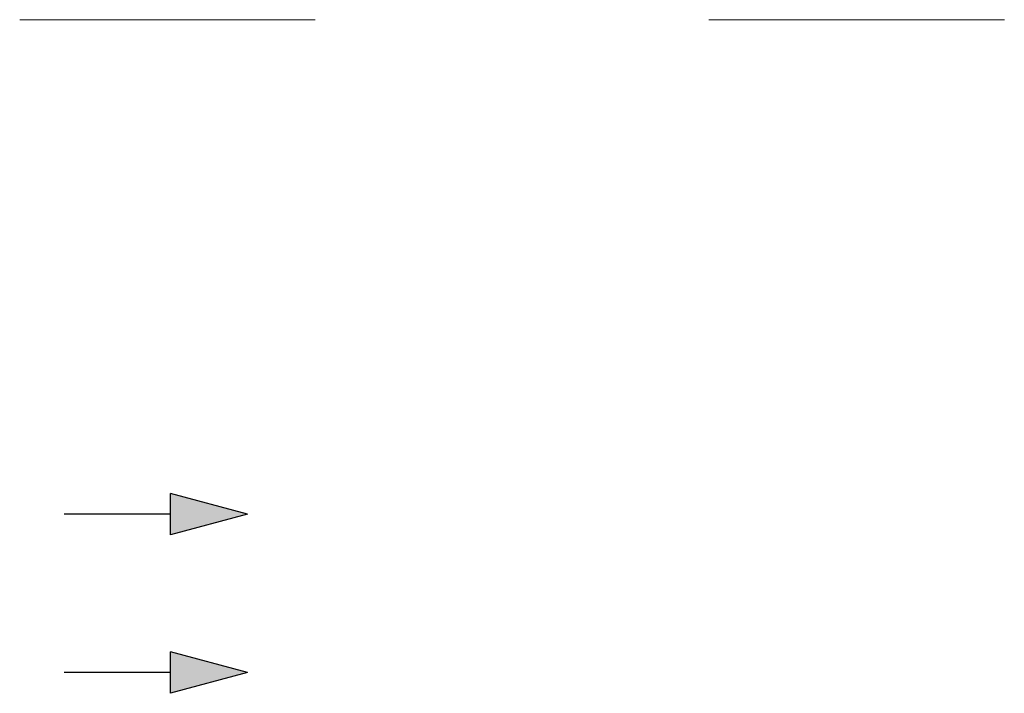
# Model space of a CAD drawing. Header units: millimetres. Extents: x -84458 to 77911, y -55868 to -29230.
# Tile 94 of 103: x 76009 to 76109, y -32607 to -32539. Entities that reach past the tile are written whole.
import ezdxf

# ---------------------------------------------------------------- set-up
doc = ezdxf.new("R2010")
doc.units = ezdxf.units.MM
doc.linetypes.add('SOLID', pattern=[0])
doc.layers.add('1', color=7, linetype='SOLID')
doc.layers.add('obwód gniazd', color=1, linetype='Continuous', lineweight=25)

msp = doc.modelspace()

# ---------------------------------------------------------------- linework, layer by layer
at = {"layer": '1', "lineweight": 15}
for p, q in [((76008.84, -32538.65), (76038.84, -32538.65)), ((76008.84, -32538.65), (76038.84, -32538.65)), ((76008.84, -32538.65), (76038.84, -32538.65)), ((76008.84, -32538.65), (76038.84, -32538.65)), ((76008.84, -32538.65), (76038.84, -32538.65)), ((76008.84, -32538.65), (76038.84, -32538.65)), ((76008.84, -32538.65), (76038.84, -32538.65)), ((76008.84, -32538.65), (76038.84, -32538.65)), ((76008.84, -32538.65), (76038.84, -32538.65)), ((76008.84, -32538.65), (76038.84, -32538.65)), ((76078.84, -32538.65), (76108.84, -32538.65)), ((76078.84, -32538.65), (76108.84, -32538.65))]:
    msp.add_line(p, q, dxfattribs=at)
at = {"layer": 'obwód gniazd'}
for p, q in [((76031.98, -32588.9), (76024.15, -32586.8)), ((76024.15, -32591), (76024.15, -32586.8)), ((76024.15, -32588.9), (76013.34, -32588.9)), ((76031.98, -32588.9), (76024.15, -32591)), ((76031.98, -32605.02), (76024.15, -32602.92)), ((76024.15, -32607.12), (76024.15, -32602.92)), ((76024.15, -32605.02), (76013.34, -32605.02)), ((76031.98, -32605.02), (76024.15, -32607.12))]:
    msp.add_line(p, q, dxfattribs=at)
for points in [[(76031.98, -32588.9), (76024.15, -32591), (76024.15, -32586.8)], [(76031.98, -32605.02), (76024.15, -32607.12), (76024.15, -32602.92)]]:
    msp.add_solid(points, dxfattribs=at)

doc.saveas('drawing.dxf')
